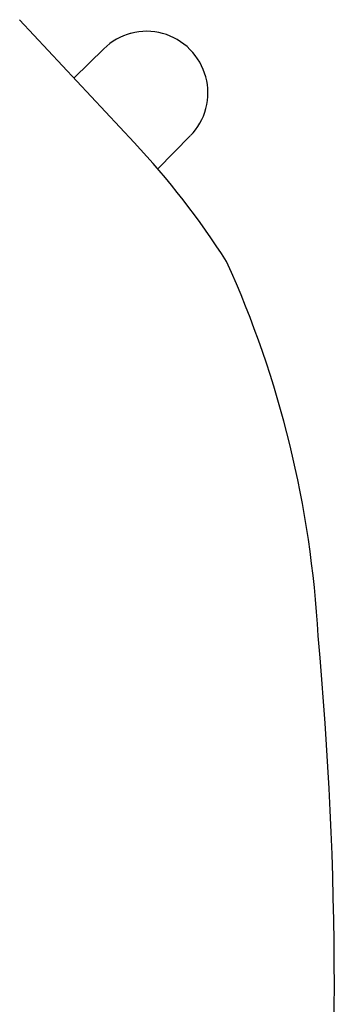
# Model space of a CAD drawing. Header units: inches. Extents: x -213 to 429, y -72 to 85.
# Tile 25 of 256: x -21.55 to -18.33, y 0.98 to 11.03. Entities that reach past the tile are written whole.
import ezdxf
from ezdxf.enums import TextEntityAlignment as Align

# ---------------------------------------------------------------- set-up
doc = ezdxf.new("R2010")
doc.units = ezdxf.units.IN
doc.header["$LTSCALE"] = 96
doc.header["$MEASUREMENT"] = 0
doc.layers.add('A-FURN-P-SEAT', color=12, linetype='Continuous')
doc.layers.add('PSATTR', color=7, linetype='Continuous')
doc.styles.get("Standard").update_dxf_attribs({"font": 'trebuc.ttf'})

# ---------------------------------------------------------------- blocks, each defined once
blk = doc.blocks.new('SPG-4-2D')
at = {"layer": 'A-FURN-P-SEAT'}
blk.add_line((-7.817, -9.862), (-8.989, -8.609), dxfattribs=at)
for points, elevation in [([(-9.564, -8.677), (-9.233, -8.337)], 0.591), ([(-8.68, -9.564), (-8.374, -9.267)], 0.648)]:
    blk.add_lwpolyline(points, dxfattribs=dict(at, elevation=elevation))
for centre, radius, start, end in [((27.185, 0), 38.223, 174.6451, 185.3549), ((-0.261, -2.996), 10.626, 183.0837, 204.4375), ((-2.815, -2.84), 8.45, 212.5904, 223.0527), ((-9.135, -9.108, 0.591), 0.608, 134.9481, 165.3853), ((-9.116, -9.115, 0.591), 0.628, 165.1146, 284.7358), ((-9.109, -9.134, 0.648), 0.608, 284.4607, 314.8965)]:
    blk.add_arc(centre, radius, start, end, dxfattribs=at)
at = {"layer": 'PSATTR', "flags": 1}
for tag in ['PSON', 'PSMC', 'PSDH', 'PSPN', 'PSQT', 'PSEC', 'PST5', 'PST4', 'PST3', 'PST2', 'PST1']:
    blk.add_attdef(tag, text='', height=1, dxfattribs=at).set_placement((0, 0), align=Align.TOP_CENTER)

msp = doc.modelspace()

# ---------------------------------------------------------------- block references
at = {"rotation": 180}
msp.add_blockref('SPG-4-2D', (-29.363, 1.173), dxfattribs=at)

doc.saveas('drawing.dxf')
